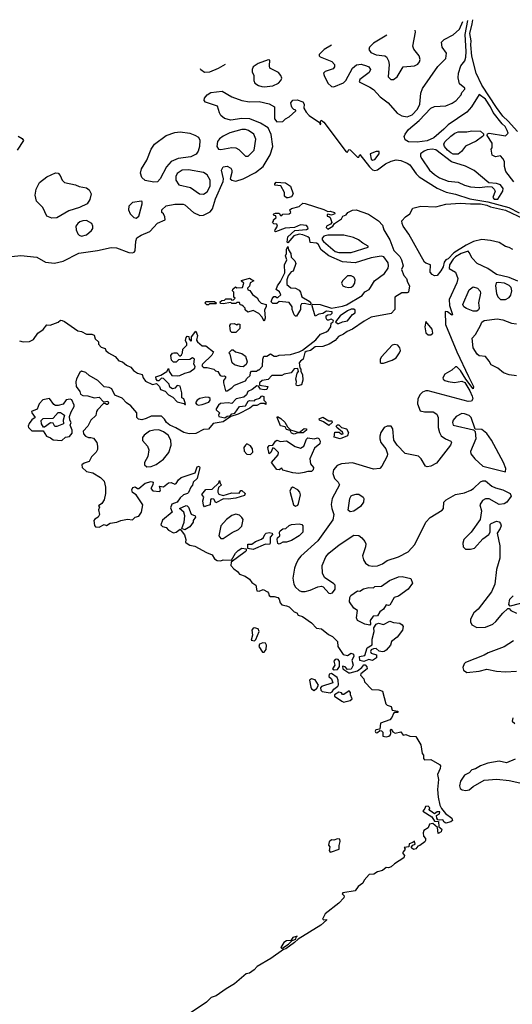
# Model space of a CAD drawing. Extents: x 2293830 to 2387798, y 66850 to 233222.
# Tile 97 of 192: x 2298876 to 2302841, y 206948 to 214865. Entities that reach past the tile are written whole.
import ezdxf

# ---------------------------------------------------------------- set-up
doc = ezdxf.new("R2010")
doc.units = 0

msp = doc.modelspace()

# ---------------------------------------------------------------- linework, layer by layer
at = {"layer": '0CON05XD'}
for points in [[(2301387, 214659), (2301326.2, 214625), (2301286.7, 214585), (2301286.7, 214575), (2301295.9, 214565.9), (2301387.4, 214527.4), (2301410, 214505), (2301410, 214485), (2301399.1, 214470.9), (2301335, 214449.4), (2301321.9, 214435), (2301325.6, 214415), (2301356.4, 214355), (2301385, 214327.8), (2301405, 214324.5), (2301483.6, 214356.4), (2301502.5, 214375), (2301555, 214474), (2301588.3, 214501.7), (2301625, 214507.8), (2301668.8, 214495), (2301686, 214485), (2301700, 214465), (2301689.7, 214440.3), (2301613.3, 214385), (2301607.5, 214365), (2301695, 214322.5), (2301725, 214302.5), (2301778, 214245), (2301842, 214195), (2301915, 214113.8), (2301951.2, 214091.2), (2301995, 214084.3), (2302035, 214100), (2302079.1, 214145), (2302097.9, 214185), (2302105.5, 214274.5), (2302117.6, 214312.4), (2302240.9, 214489.1), (2302305, 214553.3), (2302310.8, 214595), (2302276.7, 214645), (2302270, 214685), (2302292.5, 214705), (2302365, 214744.3), (2302415, 214787.5), (2302441.6, 214849.9)], [(2302852.4, 213562.4), (2302790, 213645), (2302777.5, 213685), (2302777.5, 213725), (2302765, 213750), (2302745, 213770), (2302705, 213762.5), (2302680, 213775), (2302670, 213825), (2302680, 213835), (2302678.3, 213871.7), (2302640, 213935), (2302641.7, 213948.3), (2302655, 213952.5), (2302785, 213930), (2302807, 213953), (2302800, 213975), (2302783.1, 214005), (2302758.2, 214028.2), (2302687.8, 214117.8), (2302666.5, 214165), (2302625, 214224.5), (2302575, 214263.3), (2302512, 214165), (2302475, 214122), (2302325, 214018.8), (2302288.8, 213985), (2302210, 213915), (2302155, 213892), (2302075, 213880), (2302005, 213882.1), (2301978.5, 213898.5), (2301971.8, 213925), (2301978.2, 213945), (2302005, 213982.2), (2302091.5, 214055), (2302185, 214152.5), (2302215, 214167.5), (2302305, 214172.5), (2302357, 214193), (2302390, 214215), (2302428.3, 214261.7), (2302435, 214280), (2302460, 214305), (2302460, 214315), (2302415, 214350), (2302406.1, 214396.1), (2302409.2, 214435), (2302427, 214493), (2302458, 214535), (2302467.8, 214562.2), (2302470.5, 214609.5), (2302462.1, 214745), (2302484, 214857.6)], [(2302883.2, 213965), (2302809, 214049), (2302765, 214089.2), (2302715, 214157.8), (2302595, 214338.6), (2302550, 214435), (2302515, 214572), (2302507.1, 214662.9), (2302510.7, 214695), (2302498.9, 214755), (2302518.3, 214831.7), (2302523.8, 214864.8)], [(2301832.5, 214739.7), (2301724, 214675), (2301692, 214645), (2301686.7, 214625), (2301701.7, 214601.7), (2301745, 214581.4), (2301814.2, 214574.2), (2301828.8, 214565), (2301844.2, 214535), (2301850.8, 214505), (2301841.2, 214405), (2301864.1, 214384.1), (2301885, 214383.8), (2301914.1, 214405.9), (2301962.5, 214485), (2302055, 214493.3), (2302081.8, 214508.2), (2302093.7, 214526.3), (2302098.5, 214545), (2302092.7, 214575), (2302049.1, 214629.1), (2302041.1, 214651.1), (2302061.9, 214765), (2302060.3, 214780.9)], [(2300530.2, 214504.7), (2300475, 214473.6), (2300405, 214444.2), (2300365, 214440), (2300335, 214462.5), (2300331.7, 214470)], [(2300845, 214325.7), (2300915, 214334.2), (2300958.8, 214355), (2300978.8, 214375), (2300986, 214395), (2300978.8, 214415), (2300959.1, 214439.1), (2300890, 214475), (2300886, 214495), (2300890, 214540), (2300875, 214542.5), (2300795, 214512.9), (2300756, 214485), (2300746.2, 214465), (2300746.4, 214446.4), (2300760, 214415), (2300761.2, 214375), (2300770, 214355), (2300797, 214337), (2300825, 214328.6), (2300845, 214325.7)], [(2298735, 212952), (2298885, 212968.6), (2299014.3, 212954.3), (2299085, 212916), (2299157.3, 212907.3), (2299225, 212923.1), (2299352.4, 212987.6), (2299501.3, 213008.7), (2299612.3, 213032.3), (2299655, 213029.2), (2299755, 212992.5), (2299785, 212990), (2299797.5, 212995), (2299806, 213005), (2299810, 213085), (2299820.3, 213109.7), (2299855, 213132.9), (2299925, 213160.6), (2299985, 213230), (2300047.5, 213255), (2300045, 213280), (2300032.5, 213305), (2300020, 213315), (2300020, 213335), (2300055, 213368.8), (2300125, 213380.8), (2300191.2, 213381.2), (2300205.6, 213375.6), (2300274.2, 213314.2), (2300325, 213291.2), (2300355, 213294), (2300409.8, 213320.2), (2300429.4, 213345), (2300451.1, 213425), (2300514, 213565), (2300516.7, 213585), (2300501.2, 213655), (2300515, 213682.5), (2300545, 213686.2), (2300575, 213670), (2300583.3, 213655), (2300583.3, 213635), (2300570, 213585), (2300585, 213573.3), (2300615, 213566.2), (2300675, 213586), (2300775, 213635.6), (2300834.6, 213685.4), (2300893.1, 213776.9), (2300913.1, 213845), (2300901.2, 213941.2), (2300876.7, 213995), (2300813.6, 214033.6), (2300727.4, 214067.4), (2300665, 214070), (2300575, 214057.8), (2300525, 214071.4), (2300496.2, 214095), (2300484, 214115), (2300469.3, 214169.3), (2300371.7, 214201.7), (2300360, 214215), (2300363.3, 214235), (2300385, 214260), (2300415, 214278.8), (2300505, 214290), (2300582.5, 214245), (2300665, 214214.2), (2300725, 214204.3), (2300805, 214207.1), (2300885, 214188.8), (2300927.5, 214165), (2300927, 214067), (2300945, 214042.5), (2300995, 214047.5), (2301015, 214067.5), (2301045, 214082.5), (2301098.3, 214131.7), (2301098.3, 214138.3), (2301081.7, 214141.7), (2301070, 214155), (2301065, 214170), (2301057.5, 214195), (2301075, 214216.7), (2301110.7, 214220.7), (2301155, 214203.3), (2301165.8, 214185), (2301163, 214153), (2301182.3, 214122.3), (2301206.7, 214095), (2301289.3, 214039.3), (2301295, 214022.5), (2301300, 214025), (2301297.5, 214045), (2301303, 214057), (2301325, 214041.2), (2301505, 213803.3), (2301515, 213800), (2301525, 213820), (2301535, 213817.5), (2301595, 213760), (2301605, 213760), (2301615, 213780), (2301690.4, 213680.4), (2301715, 213658.2), (2301735, 213652.7), (2301755, 213656.4), (2301819.2, 213705), (2301865, 213728.5), (2301905, 213736.7), (2301945, 213732.2), (2301995, 213712.2), (2302016.7, 213696.7), (2302066.6, 213626.6), (2302092.4, 213602.4), (2302235, 213511.1), (2302308.6, 213478.6), (2302385, 213461.4), (2302500, 213425), (2302645, 213401.1), (2302814, 213354), (2302895, 213312.4)], [(2298865, 213927.5), (2298895, 213910), (2298906.1, 213893.9), (2298855, 213816.7)], [(2299955, 213558.1), (2299885, 213570.8), (2299860, 213595), (2299849.5, 213629.5), (2299856, 213665), (2299900, 213735), (2299934.4, 213825), (2299961.9, 213865), (2300055, 213932.5), (2300125, 213958.5), (2300167.6, 213962.4), (2300245, 213951.1), (2300287.2, 213937.2), (2300315, 213919.2), (2300326.9, 213895), (2300324.4, 213845), (2300311.7, 213808.3), (2300295.4, 213784.6), (2300255, 213761.1), (2300151.9, 213748.1), (2300095, 213725.6), (2300057, 213683), (2300008, 213585), (2299985, 213560.8), (2299955, 213558.1)], [(2300695, 213766.7), (2300715, 213768.8), (2300763.8, 213815), (2300775.8, 213905), (2300762, 213945), (2300718.8, 213975), (2300695, 213983.1), (2300665, 213982.2), (2300566.7, 213955), (2300512.8, 213927.2), (2300485, 213906), (2300469.2, 213885), (2300464, 213845), (2300477.5, 213825), (2300495, 213821.4), (2300585, 213836.9), (2300615.6, 213835.6), (2300641.2, 213821.2), (2300695, 213766.7)], [(2302405, 213784), (2302365.7, 213784.3), (2302345, 213794.5), (2302318.1, 213815), (2302294.5, 213845), (2302290.6, 213865), (2302297.9, 213882.1), (2302345, 213928.8), (2302377.3, 213952.7), (2302406.1, 213963.9), (2302475, 213963.3), (2302515, 213971.2), (2302585, 213967.5), (2302608.3, 213948.3), (2302610, 213935), (2302600, 213925), (2302550.7, 213889.3), (2302465, 213847.5), (2302432.5, 213805), (2302405, 213784)], [(2301715, 213735.7), (2301735, 213741.4), (2301770, 213785), (2301770, 213805), (2301745, 213805.7), (2301696.2, 213785), (2301705, 213744.4), (2301715, 213735.7)], [(2302725, 213422.5), (2302765.8, 213485), (2302766.6, 213506.6), (2302745, 213535.7), (2302715, 213547.5), (2302652.5, 213552.5), (2302535, 213652.1), (2302465, 213687.5), (2302352.4, 213722.4), (2302225, 213817.1), (2302195, 213823.6), (2302155, 213817.3), (2302131.5, 213808.5), (2302101.2, 213785), (2302102, 213765), (2302112.5, 213745), (2302175, 213655.7), (2302215, 213618.9), (2302255, 213593.6), (2302325, 213565.6), (2302405, 213558.9), (2302455, 213534.6), (2302505, 213520.4), (2302575, 213515.7), (2302645, 213523.3), (2302675, 213520), (2302695, 213502.5), (2302702.5, 213485), (2302683.8, 213435), (2302695, 213422.7), (2302725, 213422.5)], [(2299135, 213268), (2299096.1, 213286.1), (2299063.3, 213355), (2299010.8, 213405), (2299000, 213455), (2299008.7, 213501.3), (2299035, 213556.2), (2299095, 213602), (2299165, 213632.5), (2299185, 213630), (2299203, 213613), (2299217.5, 213575), (2299236.4, 213556.4), (2299325, 213536.7), (2299355, 213523.3), (2299415, 213513.3), (2299436.4, 213496.4), (2299452.5, 213465), (2299441.7, 213418.3), (2299420, 213385), (2299357.5, 213355), (2299270.9, 213329.1), (2299175, 213272.5), (2299135, 213268)], [(2300355, 213462), (2300385, 213482), (2300409.5, 213525), (2300410.5, 213575), (2300386.2, 213616.2), (2300355, 213635.6), (2300235, 213658.9), (2300184.5, 213655.5), (2300145, 213628.8), (2300134.3, 213605), (2300134.3, 213575), (2300157, 213537), (2300250, 213515), (2300323.3, 213465), (2300355, 213462)], [(2301035, 213432.5), (2301025, 213432.5), (2301007.5, 213445), (2301007.5, 213475), (2300978, 213528), (2300930, 213535), (2300930, 213545), (2300941.7, 213558.3), (2301015, 213552.5), (2301055, 213527.5), (2301077.5, 213465), (2301065, 213440), (2301035, 213432.5)], [(2301699.7, 212710.3), (2301732.5, 212765), (2301812.2, 212825), (2301842.2, 212867.8), (2301845.8, 212885), (2301840.8, 212910.8), (2301807.9, 212957.9), (2301785, 212964.4), (2301705, 212950.8), (2301575, 212910.8), (2301475, 212918.6), (2301365, 212966.7), (2301303.8, 213015), (2301279.3, 213059.3), (2301265, 213067.5), (2301215, 213072.5), (2301207.7, 213107.7), (2301195, 213118.8), (2301155, 213133.8), (2301125, 213140), (2301083.8, 213126.2), (2301035, 213070), (2301030, 213075), (2301035, 213120), (2301090.7, 213169.3), (2301185, 213177.5), (2301197.5, 213185), (2301196.7, 213196.7), (2301185, 213210), (2301135, 213216.7), (2301087, 213193), (2301011.7, 213188.3), (2300935, 213160), (2300930, 213165), (2300932.5, 213175), (2300952.5, 213205), (2300945, 213220), (2300923, 213223), (2300910, 213235), (2300920, 213245), (2300920, 213255), (2300940, 213275), (2300938.3, 213288.3), (2300925, 213290), (2300920, 213295), (2300922.5, 213305), (2300935, 213310), (2300965, 213310), (2300975, 213290), (2300985, 213290), (2300995, 213300), (2301045, 213303.3), (2301057.5, 213315), (2301050, 213335), (2301063, 213347), (2301125, 213362.5), (2301155, 213390), (2301175, 213387.5), (2301325, 213338.8), (2301355, 213322.5), (2301375, 213326.2), (2301410, 213315), (2301412.5, 213305), (2301385, 213293.3), (2301355, 213300), (2301350, 213295), (2301350, 213285), (2301365, 213282.5), (2301375, 213273.3), (2301388, 213235), (2301379.1, 213220.9), (2301346.7, 213205), (2301343.6, 213193.6), (2301355, 213181.2), (2301396.7, 213205), (2301410, 213225), (2301465, 213263.8), (2301476.1, 213283.9), (2301503, 213297), (2301516, 213315), (2301555, 213333.2), (2301585, 213335.3), (2301682.4, 213302.4), (2301765, 213247.3), (2301795, 213211.5), (2301807.4, 213175), (2301855.3, 213095), (2301888.2, 213008.2), (2301935, 212961.1), (2301950.4, 212935), (2301963.6, 212886.4), (2301948.1, 212855), (2301966.9, 212806.9), (2301990, 212785), (2301996.7, 212755), (2302013.8, 212725), (2302006.7, 212673.3), (2301995, 212667.5), (2301951.2, 212668.8), (2301896.2, 212635), (2301896.4, 212533.6), (2301865, 212502.5), (2301705, 212473.1), (2301648.5, 212441.5), (2301555, 212375.7), (2301512.2, 212357.8), (2301482, 212335), (2301443.1, 212316.9), (2301415, 212284.6), (2301365.8, 212255), (2301315, 212235.8), (2301255, 212233.8), (2301215.7, 212204.3), (2301182, 212198), (2301170, 212190), (2301157.5, 212135), (2301135, 212120), (2301126.7, 212105), (2301130, 212065), (2301140, 212055), (2301140, 212035), (2301153, 212013), (2301154.1, 211965.9), (2301145, 211930), (2301115, 211920), (2301104.3, 211924.3), (2301100.8, 211935), (2301103.8, 211955), (2301097.5, 211975), (2301108.3, 212021.7), (2301120, 212035), (2301115, 212060), (2301085, 212057.5), (2301060, 212025), (2301005.9, 212014.1), (2300985, 212003.3), (2300905, 212003.8), (2300877.1, 211972.9), (2300826.7, 211965), (2300806, 211945), (2300807, 211927), (2300873.3, 211915), (2300865, 211892.5), (2300845, 211888.8), (2300814, 211894), (2300798.3, 211918.3), (2300785, 211920), (2300748.3, 211891.7), (2300713.3, 211875), (2300702.3, 211847.7), (2300681.4, 211828.6), (2300617.5, 211815), (2300585, 211780), (2300555, 211783.8), (2300492.1, 211777.9), (2300475.6, 211765), (2300456.7, 211735), (2300457.5, 211727.5), (2300483.3, 211705), (2300476.7, 211685), (2300480, 211675), (2300526.4, 211663.6), (2300545, 211675.8), (2300569.3, 211680.7), (2300585, 211696.7), (2300608.3, 211701.7), (2300646.4, 211753.6), (2300695, 211760), (2300715, 211797.5), (2300725, 211802.5), (2300765, 211800), (2300775, 211810), (2300808.3, 211821.7), (2300825, 211840), (2300840, 211835), (2300840, 211805), (2300858.3, 211788.3), (2300858.3, 211771.7), (2300845, 211780), (2300815, 211780), (2300785, 211762.5), (2300755, 211762.5), (2300727.7, 211742.3), (2300635, 211694), (2300575, 211673.3), (2300515, 211632), (2300432.2, 211617.8), (2300397, 211573), (2300355, 211570), (2300295, 211538), (2300240, 211535), (2300197.5, 211545), (2300133.6, 211583.6), (2300085, 211603.3), (2300057.5, 211625), (2300043, 211653), (2300017, 211677), (2299935, 211677.5), (2299895, 211657.5), (2299858.3, 211648.3), (2299831.7, 211651.7), (2299820, 211665), (2299820, 211705), (2299769.5, 211759.5), (2299735, 211784), (2299700.5, 211820.5), (2299643.3, 211845), (2299616.7, 211896.7), (2299597, 211907), (2299555, 211912.5), (2299504.1, 211964.1), (2299434.2, 212004.2), (2299408.3, 212028.3), (2299375, 212040), (2299361.2, 212028.8), (2299332.3, 211977.7), (2299327.3, 211952.7), (2299332, 211915), (2299360, 211875), (2299366.7, 211855), (2299385, 211842.5), (2299425, 211840), (2299475, 211823.8), (2299515, 211830), (2299551.7, 211791.7), (2299585, 211796.2), (2299590, 211785), (2299585, 211770), (2299575, 211770), (2299565, 211780), (2299551.7, 211778.3), (2299502.3, 211727.7), (2299493.8, 211715), (2299488.3, 211681.7), (2299450, 211645), (2299423.6, 211596.4), (2299387.5, 211555), (2299390, 211535), (2299405, 211516.7), (2299430, 211505), (2299450, 211505), (2299469.1, 211499.1), (2299496.2, 211465), (2299503.3, 211435), (2299501.7, 211408.3), (2299493, 211387), (2299455, 211350), (2299435, 211312.5), (2299395, 211300), (2299377.5, 211285), (2299380, 211265), (2299415, 211232.5), (2299465, 211221.2), (2299527.5, 211185), (2299556.7, 211155), (2299567.5, 211105), (2299566.7, 211055), (2299556.7, 211005), (2299537.5, 210975), (2299510, 210955), (2299520, 210945), (2299510, 210925), (2299518.8, 210885), (2299508.8, 210865), (2299480.6, 210849.4), (2299472.5, 210837.5), (2299478.1, 210798.1), (2299486.6, 210786.6), (2299515, 210785.4), (2299555, 210806.2), (2299575, 210798.8), (2299604.3, 210815.7), (2299657.5, 210825), (2299691.3, 210838.7), (2299745, 210847.5), (2299785, 210844.4), (2299805.6, 210864.4), (2299835, 210874.2), (2299858, 210905), (2299868.6, 210965), (2299815, 211044), (2299783.4, 211063.4), (2299780, 211085), (2299785.8, 211104.2), (2299805, 211110), (2299825, 211096.2), (2299835, 211096.2), (2299885, 211138.8), (2299935, 211152), (2299950, 211145), (2299948, 211125), (2299932.5, 211095), (2299947.9, 211077.9), (2300005, 211071.2), (2300010.8, 211085), (2300002.5, 211115), (2300035, 211108), (2300075, 211141.2), (2300095, 211144), (2300125, 211130), (2300135, 211134.2), (2300155, 211166.2), (2300175, 211183.3), (2300289.4, 211220.6), (2300305, 211270), (2300320, 211275), (2300326.2, 211265), (2300305.7, 211175), (2300273.1, 211146.9), (2300268, 211122), (2300253.8, 211105), (2300235.8, 211064.2), (2300225.7, 211054.3), (2300195, 211044.3), (2300169.2, 211020.8), (2300145, 210985.8), (2300101.9, 210968.1), (2300091.1, 210941.1), (2300102.5, 210905), (2300025, 210840), (2300013, 210803), (2300025, 210788.8), (2300055, 210782.5), (2300075, 210761.2), (2300115, 210740), (2300135.7, 210744.3), (2300167.5, 210767.5), (2300201.7, 210721.7), (2300213.8, 210685), (2300211.7, 210661.7), (2300217.5, 210657.5), (2300245, 210640), (2300285, 210632.9), (2300379.4, 210579.4), (2300425, 210561.4), (2300445, 210530), (2300465, 210515.6), (2300495, 210513.1), (2300515, 210522.9), (2300581.7, 210518.3), (2300614, 210575), (2300635, 210596.7), (2300665, 210615.8), (2300700, 210610), (2300700, 210595), (2300690, 210585), (2300577.5, 210502.5), (2300576, 210475), (2300598.6, 210448.6), (2300628.9, 210428.9), (2300645, 210406.7), (2300691.7, 210391.7), (2300725.6, 210365.6), (2300745, 210340), (2300777.7, 210317.7), (2300785, 210273.8), (2300805, 210270), (2300835, 210284.2), (2300871.2, 210265), (2300880, 210255), (2300884.2, 210234.2), (2300895, 210226.2), (2300925, 210227.5), (2300955, 210218.1), (2300965.6, 210205), (2300972.5, 210175), (2300985, 210160), (2301025, 210152.9), (2301045, 210142.9), (2301084.3, 210104.3), (2301105.5, 210095.5), (2301117.7, 210077.7), (2301153.3, 210065), (2301225, 210016), (2301265, 209973.3), (2301305, 209965.8), (2301361.3, 209921.3), (2301393.8, 209905), (2301433.8, 209865), (2301437.5, 209825), (2301480, 209760), (2301515, 209752.9), (2301545, 209770), (2301563.3, 209763.3), (2301566.7, 209745), (2301550, 209715), (2301559.2, 209675), (2301545, 209642.5), (2301515, 209640), (2301495, 209662.5), (2301475, 209667.5), (2301477.5, 209645), (2301525, 209612.5), (2301535, 209612.5), (2301595, 209630), (2301630, 209655), (2301645, 209676.7), (2301656.4, 209676.4), (2301670.7, 209660.7), (2301673.3, 209645), (2301622.5, 209605), (2301620, 209595), (2301646.2, 209565), (2301651.2, 209541.2), (2301709.7, 209479.7), (2301765.8, 209475.8), (2301797.5, 209465), (2301823.5, 209363.5), (2301835, 209352.5), (2301865, 209342.5), (2301875, 209312.5), (2301920, 209305), (2301920, 209295), (2301896, 209294), (2301883.8, 209286.2), (2301872, 209255), (2301855.5, 209234.5), (2301780.7, 209209.3), (2301775, 209160), (2301743.9, 209156.1), (2301737.5, 209145), (2301740, 209135), (2301745, 209130), (2301757, 209133), (2301775, 209150), (2301787, 209147), (2301800, 209135), (2301800, 209105), (2301825, 209097.5), (2301847, 209103), (2301857, 209113), (2301862.5, 209125), (2301860, 209155), (2301865, 209160), (2301880, 209140), (2301898.3, 209128.3), (2301945, 209140), (2301962, 209112), (2301985, 209116.2), (2302015, 209103.3), (2302065, 209102.5), (2302103.8, 209035), (2302115.8, 208965.8)], [(2299815, 213270), (2299834.1, 213285.9), (2299840.8, 213305), (2299863.3, 213385), (2299862.5, 213402.5), (2299856.4, 213406.4), (2299785, 213395.8), (2299754, 213365), (2299752, 213335), (2299765, 213303.3), (2299795, 213273.8), (2299815, 213270)], [(2302845, 213015.7), (2302815, 213033.1), (2302785, 213041.4), (2302735, 213072.2), (2302665, 213090.5), (2302595, 213096.2), (2302528.9, 213081.1), (2302469, 213051), (2302369.3, 212990.7), (2302325, 212943.1), (2302306.5, 212933.5), (2302293.3, 212915), (2302285, 212878.1), (2302265, 212846.4), (2302235, 212808.6), (2302215, 212805.5), (2302195, 212815.3), (2302179.5, 212835), (2302183.3, 212895), (2302145, 212906), (2302134.2, 212915), (2302009.1, 213139.1), (2301962.8, 213205), (2301953.6, 213225), (2301952.3, 213247.7), (2301980.5, 213279.5), (2302016, 213305), (2302040.4, 213349.6), (2302105, 213366.5), (2302225, 213361.2), (2302305, 213380.4), (2302425, 213390.7), (2302503.6, 213383.6), (2302585, 213384.8), (2302635, 213372.5), (2302665, 213358.9), (2302785, 213332.5), (2302935, 213263.2)], [(2299375, 213124.2), (2299415, 213136), (2299455, 213170), (2299463.8, 213185), (2299466, 213205), (2299456, 213225), (2299415, 213250), (2299385, 213248.1), (2299361.7, 213238.3), (2299343.4, 213226.6), (2299329.2, 213205), (2299330, 213175), (2299343, 213143), (2299355, 213131.2), (2299375, 213124.2)], [(2301445, 212992), (2301545, 212993.3), (2301680, 213035), (2301680, 213045), (2301637.7, 213067.7), (2301604.3, 213094.3), (2301562.4, 213112.4), (2301485, 213131.4), (2301355, 213132), (2301325, 213123.3), (2301311.2, 213108.8), (2301310, 213095), (2301320.5, 213080.5), (2301415, 213001.2), (2301445, 212992)], [(2301105, 212480), (2301095, 212480), (2301085, 212492.5), (2301070, 212535), (2301070, 212555), (2301045, 212590), (2300965, 212600), (2300947, 212583), (2300915, 212582.5), (2300900, 212595), (2300908.3, 212621.7), (2300921.7, 212638.3), (2300935, 212640), (2300945, 212630), (2300955, 212630), (2300977, 212653), (2300966.4, 212676.4), (2300940, 212695), (2300950, 212725), (2300975, 212760), (2301009.3, 212830.7), (2301008.1, 212895), (2301027.5, 212935), (2301014.3, 212965.7), (2301022.5, 212985), (2301023, 213017), (2301035, 213040), (2301040, 213015), (2301057.5, 212985), (2301060, 212955), (2301090, 212925), (2301097.5, 212905), (2301077, 212843), (2301061.7, 212838.3), (2301037.5, 212805), (2301027, 212773), (2301027.5, 212735), (2301058.3, 212708.3), (2301095, 212706.7), (2301125, 212690), (2301136.7, 212675), (2301147, 212637), (2301205, 212602.5), (2301220, 212585), (2301217.5, 212572.5), (2301165, 212582.5), (2301145, 212580), (2301137.5, 212565), (2301137.5, 212535), (2301105, 212480)], [(2302885, 212762.5), (2302815, 212792.5), (2302715, 212817.3), (2302645, 212865.4), (2302558, 212905), (2302518.1, 212948.1), (2302495, 212994.2), (2302485, 213002.5), (2302428.2, 212985), (2302385, 212959.4), (2302365, 212940), (2302336.4, 212895), (2302333.8, 212863.8), (2302385, 212834.2), (2302403, 212783), (2302395, 212748.8), (2302332.5, 212615), (2302336.7, 212566.7), (2302360, 212495), (2302355, 212490), (2302320, 212515), (2302301.7, 212518.3), (2302303.6, 212413.6), (2302393.3, 212195), (2302489.2, 211995)], [(2300845, 212440), (2300826, 212476), (2300802, 212502), (2300755, 212527.5), (2300713, 212513), (2300691.7, 212531.7), (2300690, 212545), (2300678.3, 212558.3), (2300665, 212570), (2300651.7, 212571.7), (2300645, 212590), (2300625, 212590), (2300615, 212582.5), (2300585, 212582.5), (2300575, 212590), (2300515, 212580), (2300493, 212583), (2300490, 212595), (2300503, 212607), (2300525, 212610), (2300535, 212620), (2300575, 212620), (2300585, 212610), (2300598.3, 212611.7), (2300610, 212625), (2300600, 212635), (2300600, 212675), (2300590, 212685), (2300591.7, 212698.3), (2300612.5, 212717.5), (2300625, 212710), (2300668.3, 212711.7), (2300680, 212745), (2300661.7, 212761.7), (2300661.7, 212768.3), (2300725, 212787.5), (2300760, 212765), (2300731.7, 212748.3), (2300727, 212723), (2300710, 212705), (2300711.7, 212691.7), (2300728.3, 212688.3), (2300750, 212655), (2300788.3, 212628.3), (2300800, 212605), (2300820, 212585), (2300860, 212575), (2300860, 212555), (2300847, 212533), (2300853.3, 212465), (2300845, 212440)], [(2301525, 212710.8), (2301545, 212714.2), (2301561.2, 212725), (2301574, 212745), (2301576, 212775), (2301565, 212793.8), (2301545, 212805.8), (2301515.9, 212804.1), (2301473.6, 212766.4), (2301466.7, 212745), (2301476.1, 212726.1), (2301495, 212716.2), (2301525, 212710.8)], [(2302785, 212614.2), (2302815, 212630), (2302828.9, 212651.1), (2302838.1, 212685), (2302832.8, 212712.8), (2302815, 212728.5), (2302778.8, 212745), (2302728.1, 212751.9), (2302712.1, 212747.9), (2302705.8, 212724.2), (2302714.5, 212664.5), (2302725, 212636.7), (2302745.9, 212615.9), (2302785, 212614.2)], [(2298875, 212282), (2298905, 212273.8), (2298955, 212277.5), (2298987, 212293), (2299022.5, 212345), (2299066.4, 212373.6), (2299095, 212410), (2299121.7, 212408.3), (2299187, 212433), (2299205, 212450), (2299217, 212447), (2299238, 212438), (2299343, 212363), (2299375, 212357.5), (2299415, 212336.7), (2299456.1, 212336.1), (2299475, 212327.5), (2299485, 212300), (2299510, 212275), (2299510, 212255), (2299531.7, 212231.7), (2299565, 212220), (2299570, 212205), (2299590, 212185), (2299645, 212157.5), (2299673, 212123), (2299705, 212112.5), (2299736.4, 212086.4), (2299770.7, 212070.7), (2299791.2, 212045), (2299825, 212022), (2299863, 212013), (2299868.8, 211985), (2299889.5, 211959.5), (2299945, 211932.5), (2299978.3, 211938.3), (2300002.5, 211915), (2300010.5, 211890.5), (2300048, 211878), (2300075, 211847.5), (2300110, 211830), (2300145, 211792.5), (2300197.5, 211777.5), (2300205, 211770), (2300210, 211770), (2300207.5, 211785), (2300196.7, 211816.7), (2300180, 211825), (2300182.5, 211865), (2300167.7, 211917.7), (2300145, 211923.3), (2300125, 211902.5), (2300105, 211897.5), (2300085, 211910), (2300080, 211935), (2300035, 211980), (2300018.3, 211981.7), (2299995, 211960), (2299985, 211960), (2299973.6, 211973.6), (2299973, 211993), (2300013.3, 212006.7), (2300060, 212035), (2300075, 212060), (2300080, 212035), (2300100, 212005), (2300145, 212002.5), (2300165, 212003.3), (2300205, 212023.8), (2300245, 212033.3), (2300286.4, 212063.6), (2300287.5, 212075), (2300277.5, 212095), (2300282.5, 212135), (2300267, 212147), (2300245, 212132.5), (2300155, 212130), (2300135, 212110), (2300115, 212110), (2300098.3, 212128.3), (2300093.3, 212165), (2300105, 212182.5), (2300116.4, 212186.4), (2300140, 212185), (2300165, 212160), (2300179.3, 212170.7), (2300187.5, 212185), (2300190, 212215), (2300221.7, 212248.3), (2300221.7, 212261.7), (2300210, 212285), (2300215, 212310), (2300225, 212320), (2300238.3, 212318.3), (2300240, 212295), (2300255, 212280), (2300260, 212285), (2300260, 212315), (2300295, 212360), (2300306.7, 212325), (2300298.3, 212288.3), (2300307.5, 212275), (2300345, 212242.5), (2300375, 212241.2), (2300436.7, 212195), (2300423, 212167), (2300347.5, 212095), (2300343.3, 212085), (2300347.5, 212075), (2300355, 212067.5), (2300385, 212067.5), (2300440, 212055), (2300451.7, 212041.7), (2300470, 212035), (2300490, 212005), (2300505, 211997.5), (2300525, 212002.5), (2300532.5, 211995), (2300532.5, 211985), (2300517.5, 211965), (2300516.7, 211945), (2300531.7, 211881.7), (2300545, 211880), (2300582.5, 211905), (2300605, 211926.7), (2300695, 211960), (2300705, 211980), (2300730, 212005), (2300733, 212027), (2300741.7, 212038.3), (2300781.7, 212038.3), (2300795, 212050), (2300805, 212050), (2300831.7, 212078.3), (2300832.5, 212135), (2300841.7, 212158.3), (2300865, 212160), (2300895, 212177.5), (2300925, 212160), (2300945, 212160), (2300965, 212166.7), (2301055, 212173.3), (2301125, 212193.3), (2301153.6, 212206.4), (2301258.8, 212291.2), (2301298, 212335), (2301344.6, 212355.4), (2301360.7, 212369.3), (2301380, 212395), (2301382.5, 212425), (2301400, 212435), (2301402.5, 212445), (2301383, 212457), (2301361.7, 212448.3), (2301350, 212450), (2301342.5, 212465), (2301342.5, 212485), (2301355, 212492.5), (2301380, 212495), (2301390, 212505), (2301390, 212515), (2301345, 212522.5), (2301315, 212502.5), (2301283, 212497), (2301255, 212480), (2301230, 212565), (2301232.5, 212577.5), (2301295, 212573.8), (2301386.4, 212546.4), (2301475, 212561.5), (2301507.3, 212572.7), (2301633.3, 212646.7), (2301655, 212675.8), (2301688, 212695), (2301699.7, 212710.3)], [(2302555, 212520), (2302525, 212522), (2302472, 212542), (2302452, 212555), (2302443.1, 212575), (2302495, 212694), (2302525, 212717.1), (2302561.2, 212705), (2302581.2, 212681.2), (2302586, 212665), (2302567.7, 212587.7), (2302573.3, 212545), (2302568.8, 212531.2), (2302555, 212520)], [(2300395, 212572.5), (2300383.3, 212573.3), (2300370, 212585), (2300375, 212600), (2300445, 212600), (2300460, 212585), (2300455, 212580), (2300405, 212580), (2300395, 212572.5)], [(2301445, 212422.5), (2301475, 212436.2), (2301515.6, 212444.4), (2301555, 212493.3), (2301575, 212507.5), (2301575, 212530), (2301565, 212538), (2301545, 212536), (2301515, 212524), (2301455, 212483.8), (2301417.5, 212435), (2301435, 212422.5), (2301445, 212422.5)], [(2300615, 212350), (2300585, 212350), (2300571.7, 212361.7), (2300567.5, 212405), (2300575, 212420), (2300601.7, 212421.7), (2300625, 212412.5), (2300635, 212420), (2300647, 212417), (2300647, 212383), (2300615, 212350)], [(2302165, 212330), (2302185, 212332), (2302201.2, 212345), (2302197.3, 212377.3), (2302145, 212437.5), (2302137.5, 212395), (2302145, 212347.5), (2302165, 212330)], [(2302875, 212002.5), (2302815, 212010), (2302770, 212025), (2302725, 212063.8), (2302670.5, 212090.5), (2302655, 212120), (2302625, 212156.2), (2302575, 212161.2), (2302558.8, 212175), (2302525.6, 212225.6), (2302517.5, 212305), (2302545, 212333.3), (2302586, 212405), (2302595, 212432.5), (2302613.6, 212446.4), (2302718.3, 212458.3), (2302765, 212450.8), (2302835, 212426), (2302875, 212418.8)], [(2301785, 212102.5), (2301805, 212103.8), (2301875, 212126), (2301906.2, 212145), (2301933.8, 212185), (2301940, 212205), (2301935, 212227.5), (2301918.8, 212248.8), (2301895, 212254), (2301875, 212248.8), (2301788.8, 212155), (2301778.8, 212135), (2301778.3, 212108.3), (2301785, 212102.5)], [(2300675, 212073.3), (2300650, 212075), (2300605, 212090), (2300587.5, 212105), (2300570, 212175), (2300560, 212185), (2300585, 212210), (2300595, 212210), (2300613.6, 212193.6), (2300665, 212180), (2300695, 212160), (2300707.5, 212115), (2300698.3, 212091.7), (2300675, 212073.3)], [(2302489.2, 211995), (2302528, 211915), (2302525, 211897.5), (2302466.2, 211975), (2302425, 212043.3), (2302395, 212073.3), (2302385, 212073.3), (2302353.9, 212046.1), (2302298, 212015), (2302281.2, 211985), (2302283.8, 211975), (2302296.7, 211965), (2302325.6, 211955.6), (2302375, 211947.5), (2302435, 211958), (2302457.8, 211947.8), (2302500.4, 211880.4), (2302518.7, 211838.7), (2302523.5, 211815), (2302513.5, 211796.5), (2302485, 211794.5), (2302165, 211881.2), (2302145, 211881.2), (2302119.5, 211870.5), (2302099.7, 211850.3), (2302080, 211815), (2302077.5, 211775), (2302100.7, 211720.7), (2302133, 211713), (2302205, 211712), (2302233, 211693), (2302244.3, 211665), (2302244.4, 211585), (2302254.5, 211544.5), (2302269.5, 211519.5), (2302303.4, 211493.4), (2302347.5, 211475), (2302352.5, 211465), (2302343.8, 211445), (2302231.2, 211298.8), (2302185, 211274), (2302155, 211270), (2302143.3, 211275), (2302108, 211335), (2302085, 211354), (2301977.5, 211377.5), (2301915, 211442.5), (2301888.8, 211485), (2301880, 211575), (2301866.4, 211596.4), (2301835, 211597.5), (2301810, 211585), (2301784.1, 211545.9), (2301773.9, 211516.1), (2301773.8, 211495), (2301783.8, 211465), (2301823.3, 211415), (2301836.7, 211375), (2301833.3, 211355), (2301791.2, 211275), (2301774.1, 211255.9), (2301725, 211250.6), (2301555, 211300.5), (2301465, 211294.2), (2301430.9, 211279.1), (2301402, 211245), (2301396, 211215), (2301411.2, 211175), (2301440, 211145), (2301450, 211125), (2301390, 211015), (2301384.1, 210965.9), (2301387.5, 210935), (2301404, 210885), (2301397.6, 210842.4), (2301276.4, 210673.6), (2301137.9, 210552.1), (2301118, 210525), (2301100, 210485), (2301088, 210455), (2301075.8, 210375), (2301082, 210325), (2301095, 210301.2), (2301125, 210276), (2301145, 210268), (2301175, 210267.5), (2301215, 210277.1), (2301275, 210306), (2301305, 210310), (2301317.5, 210305), (2301365, 210253.3), (2301375, 210250), (2301395, 210256.7), (2301416, 210285), (2301415, 210317.5), (2301405, 210330), (2301330.5, 210380.5), (2301314, 210415), (2301311.9, 210475), (2301340.8, 210545), (2301363.4, 210576.6), (2301446.6, 210643.4), (2301565, 210720), (2301605, 210716.2), (2301629.2, 210699.2), (2301655, 210670), (2301661.7, 210651.7), (2301658.8, 210625), (2301634, 210555), (2301643, 210523), (2301660, 210495), (2301686.1, 210476.1), (2301715, 210470.8), (2301755.6, 210474.4), (2301795, 210490.8), (2301835, 210517.1), (2301925, 210545.7), (2302002, 210585), (2302055.7, 210645), (2302145.7, 210825), (2302178.7, 210861.3), (2302277.7, 210922.3), (2302287.5, 210935), (2302290, 210985), (2302310, 211005), (2302385, 211046.7), (2302455, 211060.6), (2302508.3, 211081.7), (2302530, 211095), (2302585, 211150), (2302605, 211157.5), (2302625, 211155.8), (2302675, 211113.8), (2302705, 211100), (2302765, 211085.7), (2302823.3, 211055), (2302831.2, 211035), (2302795.7, 210984.3), (2302775, 210971.2), (2302736.1, 210966.1), (2302655, 211011.2), (2302625, 211011.2), (2302602.3, 210997.7), (2302580, 210965), (2302593.8, 210915), (2302583.6, 210846.4), (2302508.8, 210745), (2302452, 210685), (2302442, 210655), (2302446.7, 210625), (2302465, 210606.7), (2302505, 210606.2), (2302535.7, 210614.3), (2302605, 210690), (2302652.5, 210725), (2302662.5, 210745), (2302662.5, 210805), (2302670, 210815), (2302715, 210832.5), (2302735, 210827.5), (2302746.7, 210815), (2302750, 210795), (2302743.3, 210775), (2302720, 210735), (2302741.9, 210635), (2302740, 210535), (2302712.5, 210445), (2302701.2, 210325), (2302673.8, 210265), (2302566.7, 210125), (2302532.5, 210095), (2302503.6, 210043.6), (2302503.6, 210023.6), (2302515, 210000), (2302556.4, 209976.4), (2302625, 209980.8), (2302685, 210005.8), (2302708, 210025), (2302765, 210093.8), (2302805, 210130), (2302815, 210130), (2302830, 210115), (2302874.2, 210094.2)], [(2299215, 211482.2), (2299245, 211506.9), (2299276.3, 211513.7), (2299298.8, 211541.2), (2299300, 211565), (2299283.3, 211605), (2299290, 211625), (2299280, 211645), (2299277, 211673), (2299289.3, 211710.7), (2299315.9, 211754.1), (2299315.9, 211765.9), (2299295, 211807.5), (2299283.6, 211813.6), (2299250.5, 211809.5), (2299225.6, 211774.4), (2299185, 211763.3), (2299163.6, 211763.6), (2299150.7, 211770.7), (2299115, 211820), (2299063, 211807), (2299033.8, 211775), (2299017.1, 211732.9), (2298972.5, 211715), (2298973.3, 211705), (2299000, 211665), (2298975, 211647.5), (2298952.7, 211617.3), (2298944.1, 211595.9), (2298947.5, 211585), (2298975, 211558.8), (2299065, 211560), (2299091.2, 211515), (2299125, 211502.5), (2299146.2, 211486.2), (2299215, 211482.2)], [(2300315, 211766.7), (2300345, 211770), (2300399.3, 211790.7), (2300410, 211805), (2300408.3, 211818.3), (2300397.5, 211827.5), (2300375, 211828.8), (2300325, 211818.8), (2300305, 211806.7), (2300292.5, 211785), (2300301.2, 211771.2), (2300315, 211766.7)], [(2299075, 211587.5), (2299068.3, 211588.3), (2299051.2, 211615), (2299048.3, 211641.7), (2299065, 211657.5), (2299145, 211660), (2299185, 211707.5), (2299205, 211706.2), (2299237.5, 211685), (2299227.5, 211645), (2299230, 211615), (2299175, 211593.3), (2299160, 211595), (2299145, 211620), (2299125, 211622.5), (2299075, 211587.5)], [(2301085, 211533.5), (2301065, 211540.8), (2301053, 211563), (2301025, 211570), (2301012.5, 211592.5), (2300975, 211600), (2300948, 211665), (2300952.5, 211675), (2300979.1, 211659.1), (2301009.7, 211629.7), (2301031.7, 211591.7), (2301056.1, 211566.1), (2301125, 211546.7), (2301165, 211577.1), (2301183.8, 211575), (2301184, 211565), (2301157.6, 211542.4), (2301115, 211543.3), (2301085, 211533.5)], [(2301365, 211602.5), (2301322.3, 211632.3), (2301290, 211645), (2301287.5, 211655), (2301315, 211670), (2301365, 211640), (2301388.3, 211638.3), (2301390, 211625), (2301365, 211602.5)], [(2302785, 211230), (2302790, 211255), (2302769.6, 211305), (2302674.8, 211485), (2302635, 211538.7), (2302595, 211568.6), (2302541.7, 211571.7), (2302510, 211665), (2302492.7, 211682.7), (2302456.6, 211696.6), (2302435, 211697.1), (2302388.8, 211675), (2302365.8, 211645), (2302359.2, 211625), (2302364.4, 211604.4), (2302527.5, 211567.5), (2302542.5, 211552.5), (2302548.6, 211495), (2302503.9, 211393.9), (2302506.2, 211375), (2302538.8, 211335), (2302604.4, 211274.4), (2302785, 211230)], [(2299900.8, 211270.8), (2299935, 211272.9), (2299975, 211288.1), (2300035, 211330), (2300075.6, 211385), (2300096.6, 211443.4), (2300093.3, 211485), (2300071.6, 211525), (2300035, 211551.6), (2299995, 211565.9), (2299955, 211564.7), (2299922, 211555), (2299878, 211525), (2299865.8, 211505), (2299865, 211482.5), (2299904.5, 211434.5), (2299915.6, 211405), (2299907.5, 211352.5), (2299880, 211305), (2299880, 211285), (2299900.8, 211270.8)], [(2301455, 211494.2), (2301408.3, 211508.3), (2301413, 211547), (2301447.5, 211547.5), (2301465, 211533.3), (2301480, 211535), (2301475, 211547.5), (2301427.5, 211585), (2301423, 211597), (2301433.3, 211606.7), (2301445, 211606), (2301466.9, 211586.9), (2301506.7, 211575), (2301523.8, 211545), (2301515, 211520), (2301455, 211494.2)], [(2301124.1, 211215.9), (2301075, 211221.9), (2300995, 211243.3), (2300985, 211260), (2300964.1, 211245.9), (2300945, 211248), (2300903.3, 211305), (2300956.2, 211365), (2300958.8, 211385), (2300927.7, 211417.7), (2300915, 211422.5), (2300898, 211385), (2300885, 211373.3), (2300874.3, 211425), (2300877.7, 211432.3), (2300885, 211440), (2300915, 211442.5), (2300935, 211476.7), (2300945, 211483.3), (2300975, 211472.5), (2301025, 211478), (2301092.6, 211432.6), (2301135, 211420.8), (2301164.4, 211435.6), (2301185, 211493.3), (2301195, 211502.5), (2301245, 211496), (2301273.6, 211503.6), (2301285, 211496.7), (2301293.8, 211475), (2301291.2, 211455), (2301250, 211420), (2301211.4, 211335), (2301218.1, 211295), (2301240, 211265), (2301238.8, 211245), (2301225, 211231.2), (2301195, 211232), (2301165, 211224.3), (2301124.1, 211215.9)], [(2300735, 211370), (2300752.3, 211387.7), (2300750.8, 211415), (2300735, 211438.8), (2300705, 211453.3), (2300692.5, 211445), (2300681.2, 211425), (2300684, 211395), (2300705, 211370.8), (2300735, 211370)], [(2300365, 210947.5), (2300355, 210962.5), (2300350, 210995), (2300357.5, 211025), (2300341.7, 211048.3), (2300373.3, 211086.7), (2300425, 211090), (2300478.3, 211141.7), (2300485, 211160), (2300490, 211135), (2300500, 211125), (2300477.5, 211102.5), (2300470.7, 211079.3), (2300470, 211065), (2300478.8, 211048.8), (2300515, 211038.8), (2300585, 211060), (2300641.7, 211058.3), (2300655, 211080), (2300665, 211080), (2300690, 211055), (2300685, 211040), (2300615, 211017.1), (2300555, 211009.2), (2300517, 211013), (2300455, 210980), (2300439.3, 211009.3), (2300418.3, 211011.7), (2300412.5, 211005), (2300410, 210965), (2300375, 210952.5), (2300365, 210947.5)], [(2301095, 210953.3), (2301115, 210962.5), (2301121.2, 210975), (2301136, 211045), (2301131.2, 211065), (2301115, 211083.8), (2301073.8, 211106.2), (2301060.7, 211099.3), (2301050, 211075), (2301080, 210965), (2301095, 210953.3)], [(2301535, 210907.5), (2301520.7, 210920.7), (2301534, 211015), (2301544.3, 211035.7), (2301555, 211042), (2301585, 211050.8), (2301605, 211049.2), (2301641.2, 211025), (2301646.4, 211013.6), (2301643.8, 210985), (2301619.5, 210950.5), (2301565, 210912.5), (2301535, 210907.5)], [(2300205, 210762.5), (2300180, 210775), (2300198.8, 210825), (2300206.1, 210876.1), (2300196.1, 210906.1), (2300162.5, 210935), (2300215, 210959.2), (2300225, 210957.1), (2300234, 210945), (2300257.7, 210887.7), (2300287.5, 210875), (2300290, 210865), (2300273, 210837), (2300272.5, 210825), (2300245, 210786.7), (2300205, 210762.5)], [(2300515, 210693.3), (2300587.3, 210742.7), (2300636.7, 210765), (2300665, 210793.3), (2300674, 210845), (2300665, 210863.3), (2300645, 210881.2), (2300615, 210888), (2300585, 210878), (2300541.2, 210845), (2300494.2, 210795.8), (2300480, 210715), (2300495, 210693.3), (2300515, 210693.3)], [(2300965, 210648), (2300955, 210652), (2300948, 210685), (2300951.2, 210698.8), (2300968.8, 210715), (2300966.2, 210745), (2300972, 210755), (2300995, 210770.8), (2301017, 210773), (2301045, 210798), (2301065, 210807.1), (2301125, 210811.4), (2301147.5, 210805), (2301154.2, 210795), (2301156.2, 210755), (2301153.8, 210745), (2301125, 210714), (2301065, 210676.7), (2301025, 210663.8), (2300995, 210663.8), (2300975, 210652.5), (2300965, 210648)], [(2300755, 210604.2), (2300711.7, 210611.7), (2300712, 210648), (2300745, 210648.8), (2300775, 210670), (2300822.7, 210687.3), (2300838.8, 210701.2), (2300848.8, 210725), (2300860, 210735), (2300885, 210740.8), (2300907.5, 210735), (2300910, 210725), (2300893.3, 210705), (2300893.3, 210655), (2300887.5, 210645), (2300855, 210648), (2300755, 210604.2)], [(2301695, 209997.5), (2301653.6, 210003.6), (2301594, 210035), (2301588, 210055), (2301593.8, 210115), (2301565, 210134), (2301530, 210185), (2301532.1, 210217.9), (2301541.2, 210235), (2301595, 210273.3), (2301615, 210270), (2301642.7, 210287.3), (2301685, 210298), (2301723, 210297), (2301735, 210306.2), (2301789.5, 210310.5), (2301853.3, 210355), (2301925, 210386.2), (2301955, 210388.8), (2302025, 210372.5), (2302036.4, 210333.6), (2302003.3, 210285), (2301925, 210230), (2301890.7, 210219.3), (2301855, 210157.5), (2301845, 210153.3), (2301825, 210160), (2301803.3, 210125), (2301775.6, 210104.4), (2301755, 210072.5), (2301720.3, 210069.7), (2301696.2, 210035), (2301700, 210005), (2301695, 209997.5)], [(2302825, 210150), (2302813.3, 210163.3), (2302820, 210205), (2302847.9, 210232.1)], [(2302965, 210185.8), (2302835, 210152.5), (2302825, 210150)], [(2300765, 209870), (2300777.7, 209882.3), (2300802.9, 209945), (2300795, 209966), (2300765, 209975.8), (2300755, 209972), (2300745.6, 209955), (2300749.2, 209915), (2300740, 209875), (2300765, 209870)], [(2301645, 209703.3), (2301615, 209712.5), (2301612.5, 209745), (2301655, 209752.5), (2301674.2, 209815), (2301712, 209838), (2301712, 209885), (2301728.8, 209945), (2301726.2, 209975), (2301744.5, 210005.5), (2301765, 210012.5), (2301805, 210002.5), (2301855, 210028), (2301885, 210017.5), (2301935, 210013.3), (2301955, 210000), (2301963.8, 209985), (2301956, 209955), (2301915, 209900), (2301867.5, 209865), (2301861.2, 209835), (2301825, 209796.7), (2301810, 209785), (2301795, 209783.3), (2301768.3, 209788.3), (2301745, 209807.5), (2301723.6, 209806.4), (2301705, 209797.5), (2301700, 209785), (2301705, 209772.5), (2301748.8, 209758.8), (2301746.7, 209735), (2301715, 209712.5), (2301685, 209720), (2301645, 209703.3)], [(2300845, 209778.8), (2300860.5, 209799.5), (2300863.1, 209835), (2300855, 209850.8), (2300834.4, 209855.6), (2300807.1, 209842.9), (2300801.2, 209825), (2300830.5, 209780.5), (2300845, 209778.8)], [(2302850.3, 209869.7), (2302775, 209822.9), (2302646.7, 209775), (2302615, 209755.7), (2302464.1, 209695.9), (2302453.3, 209685), (2302443.9, 209656.1), (2302447.5, 209635), (2302475, 209616.2), (2302575, 209627.1), (2302635, 209642.9), (2302715, 209625.7), (2302785, 209620.6), (2302875, 209625.7)], [(2301406.2, 209636.2), (2301435, 209641.2), (2301450, 209665), (2301449.2, 209705), (2301439.1, 209719.1), (2301425, 209724), (2301415, 209721.2), (2301405, 209707.5), (2301412, 209675), (2301393.3, 209645), (2301406.2, 209636.2)], [(2301245, 209470), (2301268.8, 209491.2), (2301282.5, 209515), (2301255, 209557.5), (2301225, 209566.2), (2301208.8, 209555), (2301218.8, 209498.8), (2301223.8, 209483.8), (2301245, 209470)], [(2301375, 209451.2), (2301390, 209460), (2301405, 209482.5), (2301437.5, 209505), (2301443, 209517), (2301440, 209555), (2301432, 209575), (2301385, 209606.7), (2301368.3, 209601.7), (2301363.3, 209585), (2301385.8, 209565.8), (2301397.5, 209532.5), (2301305.8, 209504.2), (2301296.1, 209493.9), (2301298.8, 209475), (2301312, 209462), (2301375, 209451.2)], [(2301485, 209377.5), (2301505, 209382.5), (2301535, 209390), (2301552.5, 209405), (2301537.5, 209435), (2301540, 209455), (2301528, 209468), (2301485, 209440), (2301475, 209440), (2301465, 209452.5), (2301445, 209457.5), (2301410, 209435), (2301410, 209425), (2301470, 209385), (2301485, 209377.5)], [(2302845, 209252.5), (2302840, 209225), (2302860, 209205)], [(2302115.8, 208965.8), (2302125, 208952.5), (2302126.7, 208925), (2302133.9, 208913.9), (2302185, 208915.7), (2302255.8, 208875.8), (2302263.8, 208865), (2302260.8, 208845), (2302238.1, 208795), (2302245.7, 208755), (2302240, 208675), (2302244.2, 208614.2), (2302258.6, 208548.6), (2302272, 208522), (2302302.3, 208482.3), (2302355, 208443.3), (2302360, 208425), (2302345, 208414), (2302305, 208403.8), (2302292.3, 208412.3), (2302281.7, 208431.7), (2302255, 208427.5), (2302241.7, 208431.7), (2302233.3, 208443.3), (2302230, 208465), (2302255, 208480), (2302257.5, 208495), (2302235, 208496.7), (2302215, 208480), (2302177.5, 208505), (2302172.5, 208515), (2302177, 208527), (2302165, 208540), (2302141.7, 208538.3), (2302138.3, 208521.7), (2302121.7, 208501.7), (2302192.5, 208455), (2302215, 208420), (2302248.3, 208418.3), (2302250, 208375), (2302273.8, 208355), (2302267.5, 208335), (2302245, 208320), (2302238.3, 208368.3), (2302201.7, 208401.7), (2302175, 208397.5), (2302163.6, 208366.4), (2302130, 208345), (2302123.6, 208326.4), (2302125, 208300), (2302141.7, 208281.7), (2302143.3, 208265), (2302137.5, 208255), (2302097.5, 208225), (2302080.7, 208219.3), (2302065, 208197.5), (2302045, 208193.3), (2302030, 208205), (2302030, 208215), (2302041.7, 208228.3), (2302060, 208235), (2302055, 208260), (2302041.7, 208248.3), (2302011.7, 208238.3), (2302007, 208213), (2301971.7, 208208.3), (2301980, 208195), (2301965, 208177.5), (2301957.5, 208165), (2301973.3, 208143.3), (2301968, 208125), (2301891.9, 208078.1), (2301865, 208052), (2301845, 208044), (2301825, 208047.5), (2301795, 208024), (2301755, 208012), (2301727.5, 207995), (2301688, 207992), (2301650, 207945), (2301638.6, 207921.4), (2301600, 207895), (2301575, 207860), (2301476.7, 207845), (2301472, 207835), (2301488.8, 207818.8), (2301486.2, 207805), (2301445, 207762), (2301336.2, 207675), (2301313.3, 207633.3), (2301325, 207627.5), (2301345, 207630), (2301346, 207625), (2301300, 207585), (2301117.8, 207472.2), (2301088.6, 207445), (2301017.5, 207395), (2301000.3, 207389.7), (2300898.8, 207315), (2300787.1, 207252.9), (2300763.3, 207225), (2300725, 207198), (2300698.3, 207191.7), (2300605, 207113.1), (2300536.9, 207073.1), (2300458.8, 207015), (2300418, 207002), (2300380, 206965), (2300232.5, 206865)], [(2302865, 208918), (2302795, 208888.8), (2302735, 208903.3), (2302645, 208885.8), (2302584.1, 208865.9), (2302545, 208842.5), (2302515, 208832.5), (2302495, 208810), (2302455, 208790), (2302425, 208742.5), (2302416.2, 208705), (2302422.7, 208682.7), (2302437.5, 208672.5), (2302466.4, 208666.4), (2302495, 208671.2), (2302525, 208698), (2302615, 208751.2), (2302717.3, 208757.3), (2302815, 208748), (2302925.8, 208724.2)], [(2301375, 208172.5), (2301385, 208173.3), (2301448.8, 208195), (2301446.2, 208225), (2301456.1, 208256.1), (2301452.5, 208275), (2301435, 208278.8), (2301405, 208267.5), (2301385, 208270), (2301366.7, 208255), (2301363, 208227), (2301372.5, 208215), (2301367.5, 208185), (2301375, 208172.5)], [(2300985, 207397.5), (2300995, 207402.5), (2301039.2, 207430.8), (2301068.3, 207461.7), (2301097.7, 207472.3), (2301101.7, 207488.3), (2301110, 207495), (2301075, 207486), (2301059.3, 207460.7), (2301025, 207457.5), (2301001.2, 207445), (2300977.5, 207405), (2300985, 207397.5)]]:
    msp.add_lwpolyline(points, dxfattribs=at)

doc.saveas('drawing.dxf')
